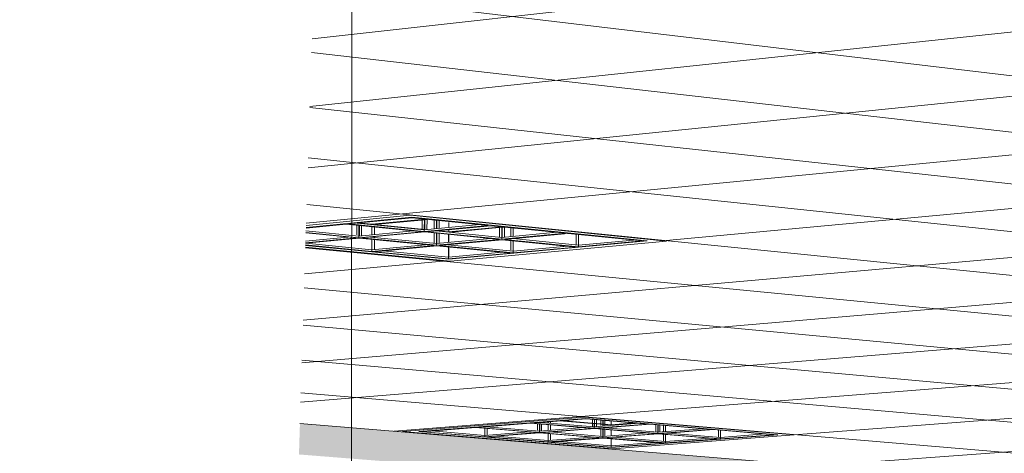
# Model space of a CAD drawing. Header units: metres. Extents: x -32 to 90, y -28 to 32.
# Tile 74 of 148: x 90.06203 to 90.06464, y 1.7797 to 1.78085. Entities that reach past the tile are written whole.
import ezdxf

# ---------------------------------------------------------------- set-up
doc = ezdxf.new("R2010")
doc.units = ezdxf.units.M
for name, color, linetype, lineweight in [('A-CLNG', 13, 'Continuous', 18), ('A-CLNG-PATT', 13, 'Continuous', 35), ('A-WALL', 113, 'Continuous', 18), ('E-LITE-EQPM', 33, 'Continuous', 18)]:
    doc.layers.add(name, color=color, linetype=linetype, lineweight=lineweight)

# ---------------------------------------------------------------- blocks, each defined once
blk = doc.blocks.new('FP_67-3-RESTAURANTE- ÁREA DE REFEIÇÃO AMPLIADA')
at = {"layer": 'A-CLNG-PATT', "lineweight": 18}
for p, q in [((3.310618, 1.7807985), (3.3160163, 1.781404)), ((3.3106124, 1.7806199), (3.3167886, 1.7812778)), ((3.3106074, 1.7804584), (3.3175154, 1.7811591)), ((3.3106027, 1.7803117), (3.3173167, 1.7809616)), ((3.3180247, 1.7800395), (3.3106219, 1.7809207)), ((3.3115437, 1.7802654), (3.3180199, 1.7808649)), ((3.3180254, 1.779919), (3.3106169, 1.7807628)), ((3.3105947, 1.7800553), (3.3180208, 1.780714)), ((3.318026, 1.7798085), (3.3106124, 1.7806178)), ((3.3105912, 1.7799425), (3.3180216, 1.7805752)), ((3.3180266, 1.7797068), (3.3106082, 1.7804844)), ((3.3105879, 1.7798385), (3.3180223, 1.7804471)), ((3.3170898, 1.7797073), (3.3106043, 1.7803611)), ((3.3108351, 1.779762), (3.318023, 1.7803285)), ((3.3180276, 1.7795258), (3.3106007, 1.780247)), ((3.3105985, 1.7801779), (3.3109727, 1.7802125)), ((3.3180281, 1.779445), (3.3105974, 1.7801409)), ((3.3119518, 1.7796704), (3.3180242, 1.7801159)), ((3.3180285, 1.7793698), (3.3105943, 1.780042)), ((3.3178301, 1.7793169), (3.3105914, 1.7799498)), ((3.3118916, 1.7797524), (3.3140335, 1.7799152)), ((3.3173491, 1.7792914), (3.3105887, 1.7798634)), ((3.3114038, 1.7797154), (3.3114113, 1.7797159))]:
    blk.add_line(p, q, dxfattribs=at)

msp = doc.modelspace()

# ---------------------------------------------------------------- hatches: boundary and pattern name
at = {"layer": 'A-CLNG-PATT'}
h = msp.add_hatch(color=256, dxfattribs=at)
h.paths.add_polyline_path([(90.0762221, 1.7791209), (90.0762152, 1.7792668), (90.076169, 1.7792688), (90.0761683, 1.7792696), (90.076177, 1.7792713), (90.0762167, 1.7792737), (90.0762161, 1.7792897), (90.0760226, 1.7792809), (90.0760282, 1.7791588), (90.0760849, 1.779156), (90.076085, 1.7791536), (90.0760274, 1.7791448), (90.0760294, 1.7791229), (90.0762141, 1.779121)], flags=0)
h.paths.add_polyline_path([(90.076026, 1.7791229), (90.0760232, 1.7791448), (90.0759953, 1.7791448), (90.0759973, 1.7791232), (90.0760259, 1.7791229)], flags=0)
h.paths.add_polyline_path([(90.0759939, 1.7791232), (90.0759916, 1.7791453), (90.0759636, 1.7791448), (90.0759657, 1.7791235), (90.0759938, 1.7791232)], flags=0)
h.paths.add_polyline_path([(90.0759622, 1.7791235), (90.07596, 1.7791457), (90.0759439, 1.7791448), (90.0759407, 1.7791237), (90.0759621, 1.7791235)], flags=0)
h.paths.add_polyline_path([(90.075936, 1.7791238), (90.0759399, 1.779146), (90.0758894, 1.7791471), (90.0758893, 1.7791511), (90.0759445, 1.7791599), (90.0759587, 1.7792257), (90.0759556, 1.7792779), (90.0753749, 1.7792516), (90.0753799, 1.7791294), (90.0759332, 1.7791238)], flags=0)
h.paths.add_polyline_path([(90.0753766, 1.7791294), (90.0753714, 1.7792515), (90.0753404, 1.7792501), (90.0753453, 1.7791297), (90.0753765, 1.7791294)], flags=0)
h.paths.add_polyline_path([(90.075342, 1.7791298), (90.0753369, 1.7792499), (90.075309, 1.7792487), (90.0753138, 1.7791301), (90.0753419, 1.7791298)], flags=0)
h.paths.add_polyline_path([(90.0753105, 1.7791301), (90.0753055, 1.7792485), (90.0752922, 1.7792458), (90.0752695, 1.7791494), (90.075268, 1.7791305), (90.0753104, 1.7791301)], flags=0)
h.paths.add_polyline_path([(90.0752626, 1.7791306), (90.0752809, 1.7792134), (90.0752881, 1.7792477), (90.0742851, 1.7792026), (90.0738276, 1.7792487), (90.0738313, 1.7791752), (90.0738717, 1.7791812), (90.0740043, 1.7791783), (90.0740033, 1.7791747), (90.0739431, 1.779166), (90.0738296, 1.7791659), (90.0738309, 1.779145), (90.075261, 1.7791306)], flags=0)
h.paths.add_polyline_path([(90.0738277, 1.779145), (90.0738258, 1.7791676), (90.0738143, 1.7791685), (90.0738147, 1.7791724), (90.073827, 1.7791764), (90.0738239, 1.7792491), (90.0737868, 1.7792529), (90.0737901, 1.7791454), (90.0738275, 1.779145)], flags=0)
h.paths.add_polyline_path([(90.0737869, 1.7791454), (90.0737831, 1.7792532), (90.073756, 1.779256), (90.0737594, 1.7791457), (90.0737867, 1.7791454)], flags=0)
h.paths.add_polyline_path([(90.0737562, 1.7791457), (90.0737524, 1.7792563), (90.073693, 1.779262), (90.0736828, 1.7791937), (90.0736814, 1.7791465), (90.0737561, 1.7791457)], flags=0)
h.paths.add_polyline_path([(90.073676, 1.7791466), (90.0736763, 1.7791623), (90.0736795, 1.7791959), (90.0736873, 1.7792629), (90.0733454, 1.7792974), (90.0733485, 1.7791498), (90.0736759, 1.7791466)], flags=0)
h.paths.add_polyline_path([(90.0760216, 1.7791504), (90.076025, 1.7791526), (90.0760235, 1.7791532), (90.0760224, 1.779151), (90.0760217, 1.7791505)], flags=0)
h.paths.add_polyline_path([(90.0759576, 1.7791508), (90.0759563, 1.779152), (90.0759553, 1.7791508)], flags=0)
h.paths.add_polyline_path([(90.0760271, 1.7791512), (90.0760302, 1.7791537), (90.0760271, 1.7791517), (90.0760271, 1.7791514)], flags=0)
h.paths.add_polyline_path([(90.0759423, 1.7791512), (90.0759408, 1.7791526), (90.0759415, 1.7791514)], flags=0)
h.paths.add_polyline_path([(90.0749931, 1.7791553), (90.0748575, 1.7791576), (90.0748574, 1.7791616), (90.0749257, 1.7791704), (90.0750503, 1.7791667), (90.0750492, 1.779164), (90.0749966, 1.7791559)], flags=0)
h.paths.add_polyline_path([(90.0760248, 1.7791589), (90.0760192, 1.7792808), (90.0759906, 1.7792795), (90.0759961, 1.7791593), (90.0760247, 1.7791589)], flags=0)
h.paths.add_polyline_path([(90.0759926, 1.7791593), (90.0759872, 1.7792793), (90.0759755, 1.7792777), (90.0759614, 1.7792085), (90.0759645, 1.7791597), (90.0759926, 1.7791593)], flags=0)
h.paths.add_polyline_path([(90.0759475, 1.7791595), (90.075961, 1.7791599), (90.0759581, 1.7792032), (90.0759476, 1.7791599)], flags=0)
h.paths.add_polyline_path([(90.0749255, 1.7791613), (90.0749244, 1.7791625), (90.0749193, 1.7791614)], flags=0)
h.paths.add_polyline_path([(90.0739382, 1.7791717), (90.0739526, 1.7791749), (90.0739462, 1.7791744), (90.0739462, 1.7791744), (90.0739382, 1.7791717)], flags=0)
h.paths.add_polyline_path([(90.0738735, 1.7791721), (90.0738719, 1.7791736), (90.0738719, 1.7791721)], flags=0)
h.paths.add_polyline_path([(90.0687592, 1.7792012), (90.0702179, 1.7792768), (90.0702158, 1.7793274), (90.0690687, 1.7792664), (90.062775, 1.7797824), (90.0627724, 1.7797007), (90.0682171, 1.7792687), (90.0681843, 1.7792664), (90.0680632, 1.7792086), (90.0686687, 1.7792022)], flags=0)
h.paths.add_polyline_path([(90.0742928, 1.7792027), (90.0742928, 1.7792027), (90.0746553, 1.7792157)], flags=0)
h.paths.add_polyline_path([(90.0759608, 1.7792271), (90.0759728, 1.7792787), (90.0759591, 1.7792781), (90.0759605, 1.7792345)], flags=0)
h.paths.add_polyline_path([(90.0676226, 1.7841767), (90.0676291, 1.7841745), (90.0676592, 1.784164), (90.0676152, 1.7841555), (90.0676218, 1.7841745)], flags=0)
h.paths.add_polyline_path([(90.0670461, 1.7820176), (90.0670217, 1.782024), (90.0670499, 1.7820277), (90.0670465, 1.7820187)], flags=0)
h.paths.add_polyline_path([(90.0738675, 1.7807944), (90.0738561, 1.7807979), (90.0738811, 1.7808), (90.0738689, 1.780795)], flags=0)
h.paths.add_polyline_path([(90.0806436, 1.7807081), (90.0806545, 1.7807052), (90.0806375, 1.7807061), (90.0806434, 1.780708)], flags=0)
h.paths.add_polyline_path([(90.0784705, 1.7797032), (90.0796536, 1.7797645), (90.079651, 1.7798138), (90.0796012, 1.779813), (90.0795392, 1.7798257), (90.0795389, 1.7798303), (90.0796497, 1.779837), (90.0796394, 1.7800317), (90.079549, 1.7800497), (90.0811108, 1.78014), (90.0814357, 1.780065), (90.0944181, 1.7807934), (90.0944041, 1.7809086), (90.0930034, 1.7808276), (90.0930354, 1.7808263), (90.0929389, 1.7808208), (90.0929093, 1.7809789), (90.0930028, 1.7808276), (90.091475, 1.7898605), (90.0861505, 1.7898605), (90.091501, 1.7808153), (90.0836317, 1.7803506), (90.0529891, 1.7898605), (90.0492314, 1.7898605), (90.0487053, 1.7845891), (90.0579768, 1.7830747), (90.0580085, 1.7836382), (90.0530206, 1.7845326), (90.0589096, 1.7864978), (90.0676226, 1.7841767), (90.0628847, 1.7832761), (90.0628533, 1.7822781), (90.0702076, 1.7810769), (90.0702041, 1.7814513), (90.0670461, 1.7820176), (90.0728379, 1.7827874), (90.0763095, 1.7818626), (90.0732972, 1.7815548), (90.0733183, 1.7805688), (90.0761872, 1.7801002), (90.0761767, 1.780396), (90.0761138, 1.7803916), (90.0738746, 1.780795), (90.078787, 1.7812026), (90.0806434, 1.780708), (90.0784306, 1.7805535), (90.0784695, 1.7797236)], flags=0)
h.paths.add_polyline_path([(90.0796104, 1.7798228), (90.0796083, 1.7798255), (90.0796084, 1.7798235), (90.0796104, 1.7798228)], flags=0)
h.paths.add_polyline_path([(90.0790449, 1.7799146), (90.0789694, 1.7799284), (90.0789691, 1.7799347), (90.0791778, 1.7799443), (90.0792441, 1.7799319), (90.0792444, 1.7799257), (90.0790526, 1.779915)], flags=0)
h.paths.add_polyline_path([(90.0790444, 1.7799267), (90.0790421, 1.7799296), (90.0790416, 1.7799276), (90.0790444, 1.7799267)], flags=0)
h.paths.add_polyline_path([(90.0791676, 1.7799296), (90.0791726, 1.7799326), (90.0791674, 1.7799321), (90.0791675, 1.7799298)], flags=0)
h.paths.add_polyline_path([(90.0578091, 1.7800944), (90.0578144, 1.7801891), (90.0483437, 1.7809655), (90.0483318, 1.7808462), (90.0577906, 1.7800959)], flags=0)
h.paths.add_polyline_path([(90.081795, 1.7800995), (90.0817295, 1.7801152), (90.081729, 1.7801219), (90.0819568, 1.7801345), (90.0820203, 1.7801188), (90.0820207, 1.7801121), (90.081805, 1.7801)], flags=0)
h.paths.add_polyline_path([(90.0818044, 1.780113), (90.0818022, 1.780115), (90.081803, 1.7801137), (90.0818043, 1.7801131)], flags=0)
h.paths.add_polyline_path([(90.0819464, 1.780118), (90.0819463, 1.7801207), (90.0819463, 1.7801184), (90.0819463, 1.7801181)], flags=0)
h.paths.add_polyline_path([(90.0830324, 1.780169), (90.0829722, 1.7801871), (90.0829719, 1.7801925), (90.0832099, 1.780206), (90.0832689, 1.7801892), (90.0832694, 1.7801824), (90.0830435, 1.7801697)], flags=0)
h.paths.add_polyline_path([(90.0830466, 1.7801832), (90.0830443, 1.7801847), (90.0830463, 1.7801834), (90.0830466, 1.7801832)], flags=0)
h.paths.add_polyline_path([(90.0831943, 1.7801884), (90.0831958, 1.7801911), (90.0831942, 1.7801901), (90.0831943, 1.7801885)], flags=0)
h.paths.add_polyline_path([(90.0843319, 1.7802421), (90.0842778, 1.780261), (90.0842774, 1.7802666), (90.0845276, 1.7802808), (90.0845804, 1.7802631), (90.0845809, 1.7802561), (90.0843442, 1.7802428)], flags=0)
h.paths.add_polyline_path([(90.0845052, 1.7802624), (90.0845073, 1.7802658), (90.084505, 1.7802641), (90.0845052, 1.7802625)], flags=0)
h.paths.add_polyline_path([(90.0793279, 1.7802769), (90.0792436, 1.7802968), (90.0792433, 1.7803019), (90.0794724, 1.7803164), (90.0795557, 1.7802984), (90.079556, 1.7802913), (90.0793369, 1.7802775)], flags=0)
h.paths.add_polyline_path([(90.0793284, 1.7802921), (90.0793281, 1.780295), (90.0793249, 1.7802933), (90.0793284, 1.7802921)], flags=0)
h.paths.add_polyline_path([(90.0856983, 1.780319), (90.0856509, 1.7803388), (90.0856505, 1.7803445), (90.0859138, 1.7803594), (90.0859598, 1.7803391), (90.0859603, 1.7803337), (90.0857118, 1.7803197)], flags=0)
h.paths.add_polyline_path([(90.0858839, 1.7803402), (90.0858877, 1.7803437), (90.0858836, 1.7803433), (90.0858838, 1.7803403)], flags=0)
h.paths.add_polyline_path([(90.0761229, 1.780389), (90.0761138, 1.7803916), (90.0761298, 1.7803894)], flags=0)
h.paths.add_polyline_path([(90.08117, 1.7803926), (90.0810937, 1.780414), (90.0810934, 1.7804192), (90.0813406, 1.7804349), (90.0814157, 1.780414), (90.081416, 1.7804081), (90.0811807, 1.7803933)], flags=0)
h.paths.add_polyline_path([(90.0871368, 1.7803999), (90.087097, 1.7804207), (90.0870965, 1.7804266), (90.0873746, 1.780442), (90.0874122, 1.7804228), (90.0874129, 1.7804154), (90.0871516, 1.7804007)], flags=0)
h.paths.add_polyline_path([(90.0811779, 1.7804088), (90.0811757, 1.7804119), (90.0811758, 1.7804098), (90.0811779, 1.7804088)], flags=0)
h.paths.add_polyline_path([(90.0886533, 1.7804851), (90.088622, 1.7805071), (90.0886214, 1.7805131), (90.0889143, 1.7805297), (90.0889438, 1.7805091), (90.0889446, 1.7805015), (90.0886696, 1.7804861)], flags=0)
h.paths.add_polyline_path([(90.0902544, 1.7805752), (90.0902324, 1.7805995), (90.0902319, 1.7806045), (90.0905415, 1.780622), (90.0905613, 1.7806003), (90.0905622, 1.7805925), (90.0902723, 1.7805762)], flags=0)
h.paths.add_polyline_path([(90.0919473, 1.7806704), (90.091936, 1.7806949), (90.0919353, 1.7807012), (90.0922637, 1.7807182), (90.092273, 1.7806887), (90.091967, 1.7806715)], flags=0)
h.paths.add_polyline_path([(90.0920066, 1.7806875), (90.0920046, 1.780691), (90.0920028, 1.780689), (90.0920066, 1.7806875)], flags=0)
h.paths.add_polyline_path([(90.0922038, 1.7806987), (90.092206, 1.7807009), (90.0922036, 1.7807004), (90.0922037, 1.7806992)], flags=0)
h.paths.add_polyline_path([(90.0937401, 1.7807712), (90.0937395, 1.780792), (90.0937413, 1.7808037), (90.0940877, 1.7808228), (90.0940876, 1.7808068), (90.0940854, 1.7807906), (90.0937438, 1.7807714)], flags=0)
h.paths.add_polyline_path([(90.0938083, 1.7807893), (90.0938061, 1.7807918), (90.0938049, 1.7807909), (90.0938082, 1.7807893)], flags=0)
h.paths.add_polyline_path([(90.0940173, 1.7808011), (90.0940193, 1.7808042), (90.094017, 1.7808039), (90.0940172, 1.7808018)], flags=0)
h.paths.add_polyline_path([(90.078787, 1.7812026), (90.0787358, 1.7812033), (90.0787729, 1.7812064)], flags=0)
h.paths.add_polyline_path([(90.0748652, 1.7812214), (90.0747199, 1.7812522), (90.0747197, 1.7812615), (90.074993, 1.7812867), (90.075137, 1.7812555), (90.0751373, 1.7812462), (90.0748688, 1.7812218)], flags=0)
h.paths.add_polyline_path([(90.0748347, 1.7812488), (90.0748326, 1.7812522), (90.0748332, 1.7812507), (90.0748347, 1.7812488)], flags=0)
h.paths.add_polyline_path([(90.0737543, 1.7812822), (90.0737543, 1.7812822), (90.0742408, 1.7812822)], flags=0)
h.paths.add_polyline_path([(90.0770854, 1.7814232), (90.0769508, 1.7814572), (90.0769504, 1.7814669), (90.0772525, 1.7814947), (90.0773856, 1.7814603), (90.077386, 1.7814505), (90.0770958, 1.7814241)], flags=0)
h.paths.add_polyline_path([(90.0762871, 1.7818532), (90.0763097, 1.7818626), (90.0763231, 1.7818568), (90.0762875, 1.7818532)], flags=0)
h.paths.add_polyline_path([(90.0649699, 1.7824747), (90.064677, 1.7825281), (90.0646773, 1.7825403), (90.0649563, 1.782584), (90.0652476, 1.7825298), (90.0652474, 1.7825176), (90.0650085, 1.7824807)], flags=0)
h.paths.add_polyline_path([(90.0728379, 1.7827874), (90.0727766, 1.7827904), (90.0728042, 1.782794)], flags=0)
h.paths.add_polyline_path([(90.0672662, 1.7828298), (90.0669783, 1.7828907), (90.0669784, 1.7829037), (90.0672992, 1.7829532), (90.067583, 1.7828917), (90.0675829, 1.7828787), (90.067268, 1.78283)], flags=0)
h.paths.add_polyline_path([(90.0698977, 1.7832366), (90.0696194, 1.7833069), (90.0696194, 1.7833208), (90.0699859, 1.7833787), (90.0702223, 1.7833184), (90.0702223, 1.7833174), (90.0702625, 1.783307), (90.070262, 1.783293), (90.0699032, 1.7832375)], flags=0)

# ---------------------------------------------------------------- linework, layer by layer
at = {"layer": 'A-CLNG', "lineweight": 9}
for p, q in [((90.0627914, 1.7803061), (90.0630658, 1.7803326)), ((90.0630658, 1.7803326), (90.0637434, 1.7802643)), ((90.0637434, 1.7802643), (90.0631724, 1.7802115)), ((90.0631724, 1.7802115), (90.0627896, 1.7802487)), ((90.0630457, 1.7797614), (90.0635266, 1.7797993)), ((90.0635266, 1.7797993), (90.0640804, 1.7797524)), ((90.0690687, 1.7792664), (90.062775, 1.7797824)), ((90.0636002, 1.7797159), (90.0630457, 1.7797614)), ((90.0640804, 1.7797524), (90.0636002, 1.7797159))]:
    msp.add_line(p, q, dxfattribs=at)
at = {"layer": 'A-WALL', "lineweight": 9}
msp.add_line((90.0629174, 1.7849564), (90.0629042, 1.7742333), dxfattribs=at)
at = {"layer": 'E-LITE-EQPM', "lineweight": 9}
for p, q in [((90.0630704, 1.7803273), (90.0627912, 1.7803004)), ((90.0627912, 1.7803004), (90.0630704, 1.7803273)), ((90.0627912, 1.7803004), (90.0630704, 1.7803273)), ((90.0630658, 1.7803326), (90.0627914, 1.7803061)), ((90.0629031, 1.7803098), (90.0630716, 1.780326)), ((90.062938, 1.7803142), (90.0629379, 1.7803113)), ((90.0629652, 1.7803089), (90.0630963, 1.7803215)), ((90.0630963, 1.7803201), (90.0629722, 1.7803082)), ((90.0637434, 1.7802643), (90.0630658, 1.7803326)), ((90.0636916, 1.7802648), (90.0630704, 1.7803273)), ((90.0630704, 1.7803273), (90.0636916, 1.7802648)), ((90.0630704, 1.7803273), (90.0636916, 1.7802648)), ((90.0630716, 1.780326), (90.0632719, 1.7803059)), ((90.0630963, 1.7803215), (90.0631095, 1.7803228)), ((90.0631094, 1.7803214), (90.0630963, 1.7803201)), ((90.0630975, 1.7803238), (90.0630975, 1.780295)), ((90.0631035, 1.7803232), (90.0631034, 1.7802944)), ((90.0631046, 1.780295), (90.0631046, 1.7803231)), ((90.0631176, 1.7803222), (90.0631094, 1.7803214)), ((90.0631105, 1.7802951), (90.0631106, 1.7803225)), ((90.0631298, 1.7803209), (90.0631298, 1.7802976)), ((90.0631357, 1.7803203), (90.0631357, 1.7802981)), ((90.0631368, 1.7802983), (90.0631368, 1.7803202)), ((90.0631427, 1.7803196), (90.0631427, 1.7802988)), ((90.0627908, 1.7802917), (90.0629308, 1.7802779)), ((90.0629308, 1.7802779), (90.0627908, 1.7802917)), ((90.0627912, 1.780299), (90.0628971, 1.7803092)), ((90.0628971, 1.7803092), (90.0630974, 1.7802893)), ((90.0631034, 1.7802898), (90.0629031, 1.7803098)), ((90.062924, 1.780313), (90.062937, 1.7803117)), ((90.0629249, 1.780307), (90.0629249, 1.7802806)), ((90.0629261, 1.7803121), (90.0631034, 1.7802944)), ((90.0631034, 1.7802944), (90.0629261, 1.7803121)), ((90.0629308, 1.7803064), (90.0629308, 1.7802779)), ((90.0629308, 1.7802779), (90.0630743, 1.7802916)), ((90.0630743, 1.7802916), (90.0629308, 1.7802779)), ((90.0630974, 1.7802893), (90.0629308, 1.7802734)), ((90.062932, 1.7802786), (90.062932, 1.7803063)), ((90.062937, 1.7803117), (90.062965, 1.7803089)), ((90.0629379, 1.7803057), (90.0629379, 1.7802786)), ((90.0629379, 1.7802727), (90.0631046, 1.7802886)), ((90.062965, 1.7803036), (90.0629649, 1.7802819)), ((90.062972, 1.7803082), (90.0630956, 1.7802959)), ((90.062972, 1.7803025), (90.062972, 1.7802825)), ((90.0630956, 1.7802959), (90.0631015, 1.7802953)), ((90.0631034, 1.7802944), (90.0632488, 1.7803083)), ((90.0632488, 1.7803083), (90.0631034, 1.7802944)), ((90.0632719, 1.7803059), (90.0631034, 1.7802898)), ((90.0631034, 1.7802944), (90.0631034, 1.7802898)), ((90.0631046, 1.7802886), (90.0633022, 1.7802689)), ((90.0631105, 1.7802891), (90.063279, 1.7803052)), ((90.0633082, 1.7802695), (90.0631105, 1.7802891)), ((90.0631315, 1.7802923), (90.0631418, 1.7802913)), ((90.0631336, 1.7802914), (90.0633082, 1.780274)), ((90.0633082, 1.780274), (90.0631336, 1.7802914)), ((90.0631418, 1.7802913), (90.0631671, 1.7802887)), ((90.0631673, 1.7802887), (90.0633012, 1.7803015)), ((90.0631682, 1.7803133), (90.0631682, 1.7803019)), ((90.0631682, 1.7802959), (90.0631682, 1.7802889)), ((90.0633011, 1.7803001), (90.0631743, 1.7802881)), ((90.063279, 1.7803052), (90.0634766, 1.7802853)), ((90.0633142, 1.7803013), (90.0633011, 1.7803001)), ((90.0633012, 1.7803015), (90.0633127, 1.7803025)), ((90.0633023, 1.7803033), (90.0633022, 1.7802746)), ((90.0633082, 1.7803027), (90.0633082, 1.780274)), ((90.0633082, 1.780274), (90.0634535, 1.7802877)), ((90.0634535, 1.7802877), (90.0633082, 1.780274)), ((90.0633092, 1.7802741), (90.0633093, 1.7803026)), ((90.0633196, 1.7803019), (90.0633142, 1.7803013)), ((90.0633152, 1.7802747), (90.0633153, 1.780302)), ((90.0633319, 1.7803007), (90.0633319, 1.7802769)), ((90.0633378, 1.7803001), (90.0633378, 1.7802774)), ((90.0627899, 1.7802586), (90.062932, 1.7802722)), ((90.06279, 1.7802645), (90.0629017, 1.7802752)), ((90.0629017, 1.7802752), (90.06279, 1.7802645)), ((90.0629249, 1.7802729), (90.06279, 1.78026)), ((90.0629308, 1.7802734), (90.0627908, 1.7802872)), ((90.0627908, 1.780286), (90.0629249, 1.7802729)), ((90.0629308, 1.7802779), (90.0629308, 1.7802734)), ((90.062932, 1.7802722), (90.0631297, 1.7802527)), ((90.0631356, 1.7802533), (90.0629379, 1.7802727)), ((90.0629609, 1.780275), (90.0631356, 1.7802578)), ((90.0631356, 1.7802578), (90.0629609, 1.780275)), ((90.0629649, 1.7802693), (90.0629649, 1.7802417)), ((90.062972, 1.7802766), (90.0629719, 1.7802742)), ((90.0629719, 1.7802686), (90.0629719, 1.7802424)), ((90.0631297, 1.7802866), (90.0631297, 1.7802584)), ((90.0631357, 1.780286), (90.0631356, 1.7802578)), ((90.0631356, 1.7802578), (90.0632791, 1.7802713)), ((90.0632791, 1.7802713), (90.0631356, 1.7802578)), ((90.0633022, 1.7802689), (90.0631356, 1.7802533)), ((90.0631367, 1.7802579), (90.0631368, 1.7802859)), ((90.0631427, 1.7802853), (90.0631426, 1.7802584)), ((90.0631426, 1.7802526), (90.0633092, 1.7802682)), ((90.0631671, 1.7802834), (90.0631671, 1.7802614)), ((90.0631681, 1.7802163), (90.0636916, 1.7802648)), ((90.0636916, 1.7802648), (90.0631681, 1.7802163)), ((90.0636916, 1.7802648), (90.0631681, 1.7802163)), ((90.0631682, 1.7802833), (90.0631682, 1.7802615)), ((90.0631682, 1.7802833), (90.0631682, 1.7802615)), ((90.0631724, 1.7802115), (90.0637434, 1.7802643)), ((90.0634766, 1.7802853), (90.0633082, 1.7802695)), ((90.0633082, 1.780274), (90.0633082, 1.7802695)), ((90.0633092, 1.7802682), (90.0635043, 1.7802488)), ((90.0633152, 1.7802688), (90.0634836, 1.7802846)), ((90.0635103, 1.7802494), (90.0633152, 1.7802688)), ((90.0633319, 1.7802663), (90.0633318, 1.7802405)), ((90.0633378, 1.7802657), (90.0633377, 1.7802378)), ((90.0633382, 1.780271), (90.0635103, 1.7802539)), ((90.0635103, 1.7802539), (90.0633382, 1.780271)), ((90.0634836, 1.7802846), (90.0636786, 1.780265)), ((90.0635043, 1.780283), (90.0635043, 1.7802545)), ((90.0635103, 1.7802824), (90.0635103, 1.7802539)), ((90.0635103, 1.7802539), (90.0636555, 1.7802673)), ((90.0636555, 1.7802673), (90.0635103, 1.7802539)), ((90.0636786, 1.780265), (90.0635103, 1.7802494)), ((90.0627896, 1.7802487), (90.0631724, 1.7802115)), ((90.0629649, 1.7802372), (90.0627898, 1.7802543)), ((90.0627898, 1.7802531), (90.0631681, 1.7802163)), ((90.0631681, 1.7802163), (90.0627898, 1.7802531)), ((90.0631681, 1.7802163), (90.0627898, 1.7802531)), ((90.0627902, 1.7802587), (90.0629649, 1.7802417)), ((90.0629649, 1.7802417), (90.0627902, 1.7802587)), ((90.0629649, 1.7802417), (90.0631066, 1.780255)), ((90.0631066, 1.780255), (90.0629649, 1.7802417)), ((90.0631297, 1.7802527), (90.0629649, 1.7802372)), ((90.0629649, 1.7802417), (90.0629649, 1.7802372)), ((90.0629719, 1.7802365), (90.0631367, 1.780252)), ((90.0631671, 1.7802175), (90.0629719, 1.7802365)), ((90.0629949, 1.7802388), (90.0631671, 1.780222)), ((90.0631671, 1.780222), (90.0629949, 1.7802388)), ((90.0631356, 1.7802578), (90.0631356, 1.7802533)), ((90.0631367, 1.780252), (90.0633318, 1.7802328)), ((90.0633377, 1.7802334), (90.0631426, 1.7802526)), ((90.0631657, 1.7802548), (90.0633377, 1.7802378)), ((90.0633377, 1.7802378), (90.0631657, 1.7802548)), ((90.0631671, 1.7802495), (90.0631671, 1.780222)), ((90.0631682, 1.7802495), (90.0631681, 1.7802221)), ((90.0631682, 1.7802495), (90.0631681, 1.7802221)), ((90.0633377, 1.7802378), (90.0634812, 1.7802512)), ((90.0634812, 1.7802512), (90.0633377, 1.7802378)), ((90.0635043, 1.7802488), (90.0633377, 1.7802334)), ((90.0633377, 1.7802378), (90.0633377, 1.7802334)), ((90.0635103, 1.7802539), (90.0635103, 1.7802494)), ((90.0631671, 1.780222), (90.0633087, 1.7802351)), ((90.0633087, 1.7802351), (90.0631671, 1.780222)), ((90.0633318, 1.7802328), (90.0631671, 1.7802175)), ((90.0631671, 1.780222), (90.0631671, 1.7802175)), ((90.0635266, 1.7797993), (90.0630457, 1.7797614)), ((90.0635297, 1.7797957), (90.063089, 1.779761)), ((90.063089, 1.779761), (90.0635297, 1.7797957)), ((90.063089, 1.779761), (90.0635297, 1.7797957)), ((90.063389, 1.7797837), (90.0635305, 1.7797948)), ((90.0640804, 1.7797524), (90.0635266, 1.7797993)), ((90.0640374, 1.7797528), (90.0635297, 1.7797957)), ((90.0635297, 1.7797957), (90.0640374, 1.7797528)), ((90.0635297, 1.7797957), (90.0640374, 1.7797528)), ((90.0635305, 1.7797948), (90.0636939, 1.779781)), ((90.0635474, 1.7797936), (90.0635474, 1.7797742)), ((90.0630998, 1.7797609), (90.0632388, 1.7797719)), ((90.0632388, 1.7797719), (90.0634022, 1.7797583)), ((90.0632438, 1.7797722), (90.063384, 1.7797833)), ((90.0634072, 1.7797587), (90.0632438, 1.7797722)), ((90.0632633, 1.77977), (90.0632633, 1.7797512)), ((90.0632668, 1.7797741), (90.0634072, 1.7797625)), ((90.0634072, 1.7797625), (90.0632668, 1.7797741)), ((90.0632691, 1.7797695), (90.0632691, 1.7797517)), ((90.063384, 1.7797833), (90.0635474, 1.7797696)), ((90.0635524, 1.77977), (90.063389, 1.7797837)), ((90.0634023, 1.779782), (90.0634022, 1.7797646)), ((90.0634073, 1.7797816), (90.0634072, 1.7797625)), ((90.0634072, 1.7797625), (90.0635242, 1.7797716)), ((90.0635242, 1.7797716), (90.0634072, 1.7797625)), ((90.0635474, 1.7797696), (90.0634072, 1.7797587)), ((90.0634081, 1.7797629), (90.0634081, 1.7797815)), ((90.0634121, 1.7797855), (90.0635524, 1.7797738)), ((90.0635524, 1.7797738), (90.0634121, 1.7797855)), ((90.0634131, 1.7797812), (90.063413, 1.7797629)), ((90.063413, 1.7797582), (90.0635532, 1.7797691)), ((90.0634309, 1.779788), (90.0634309, 1.7797844)), ((90.0634309, 1.77978), (90.0634309, 1.7797646)), ((90.0634366, 1.7797885), (90.0634366, 1.7797839)), ((90.0634366, 1.7797795), (90.0634366, 1.7797651)), ((90.0635462, 1.7797828), (90.0634602, 1.77979)), ((90.0634651, 1.7797904), (90.0635462, 1.7797836)), ((90.0635462, 1.7797836), (90.063557, 1.7797827)), ((90.063557, 1.7797819), (90.0635462, 1.7797828)), ((90.0635525, 1.7797931), (90.0635524, 1.7797738)), ((90.0635524, 1.7797738), (90.0636707, 1.779783)), ((90.0636707, 1.779783), (90.0635524, 1.7797738)), ((90.0636939, 1.779781), (90.0635524, 1.77977)), ((90.0635524, 1.7797738), (90.0635524, 1.77977)), ((90.0635532, 1.7797742), (90.0635532, 1.7797931)), ((90.0635532, 1.7797691), (90.0637148, 1.7797556)), ((90.063557, 1.7797827), (90.0635692, 1.7797817)), ((90.0635691, 1.7797809), (90.063557, 1.7797819)), ((90.0635582, 1.7797695), (90.0636997, 1.7797805)), ((90.0637198, 1.779756), (90.0635582, 1.7797695)), ((90.0635583, 1.7797742), (90.0635583, 1.7797926)), ((90.0635798, 1.77978), (90.0635691, 1.7797809)), ((90.0635692, 1.7797817), (90.0635799, 1.7797808)), ((90.0635698, 1.7797906), (90.0635697, 1.7797768)), ((90.0635697, 1.779768), (90.0635697, 1.779749)), ((90.0635747, 1.7797906), (90.0635747, 1.7797759)), ((90.0635747, 1.7797676), (90.0635747, 1.7797485)), ((90.0635754, 1.7797486), (90.0635755, 1.7797675)), ((90.0635755, 1.7797759), (90.0635755, 1.7797906)), ((90.0635799, 1.7797808), (90.0635965, 1.7797794)), ((90.0635965, 1.7797786), (90.0635802, 1.7797799)), ((90.0635805, 1.7797906), (90.0635805, 1.7797763)), ((90.0635813, 1.7797713), (90.0637198, 1.7797597)), ((90.0637198, 1.7797597), (90.0635813, 1.7797713)), ((90.0635965, 1.7797794), (90.0636604, 1.7797843)), ((90.0635965, 1.7797732), (90.0635965, 1.7797705)), ((90.0635973, 1.7797898), (90.0635973, 1.7797791)), ((90.0635973, 1.7797732), (90.0635973, 1.7797704)), ((90.0635973, 1.7797732), (90.0635973, 1.7797704)), ((90.0636661, 1.7797839), (90.0635988, 1.7797786)), ((90.0636997, 1.7797805), (90.0638612, 1.7797669)), ((90.0637148, 1.7797792), (90.0637148, 1.7797602)), ((90.0637199, 1.7797791), (90.0637198, 1.7797597)), ((90.0637198, 1.7797597), (90.0638381, 1.7797688)), ((90.0638381, 1.7797688), (90.0637198, 1.7797597)), ((90.0637206, 1.7797598), (90.0637206, 1.7797788)), ((90.0637256, 1.7797602), (90.0637256, 1.7797786)), ((90.0637354, 1.779778), (90.0637353, 1.7797613)), ((90.0637403, 1.7797776), (90.0637403, 1.7797617)), ((90.0630457, 1.7797614), (90.0636002, 1.7797159)), ((90.063089, 1.779761), (90.0635972, 1.7797193)), ((90.0635972, 1.7797193), (90.063089, 1.779761)), ((90.0635972, 1.7797193), (90.063089, 1.779761)), ((90.0632633, 1.7797475), (90.0630998, 1.7797609)), ((90.0631229, 1.7797628), (90.0632633, 1.7797512)), ((90.0632633, 1.7797512), (90.0631229, 1.7797628)), ((90.0632633, 1.7797512), (90.0633791, 1.7797603)), ((90.0633791, 1.7797603), (90.0632633, 1.7797512)), ((90.0634022, 1.7797583), (90.0632633, 1.7797475)), ((90.0632633, 1.7797512), (90.0632633, 1.7797475)), ((90.0632691, 1.779747), (90.063408, 1.7797578)), ((90.0634308, 1.7797337), (90.0632691, 1.779747)), ((90.0632922, 1.7797489), (90.0634308, 1.7797375)), ((90.0634308, 1.7797375), (90.0632922, 1.7797489)), ((90.0634072, 1.7797625), (90.0634072, 1.7797587)), ((90.063408, 1.7797578), (90.0635697, 1.7797444)), ((90.0635747, 1.7797448), (90.063413, 1.7797582)), ((90.0634308, 1.7797561), (90.0634308, 1.7797375)), ((90.0634308, 1.7797375), (90.0635465, 1.7797464)), ((90.0635465, 1.7797464), (90.0634308, 1.7797375)), ((90.0635697, 1.7797444), (90.0634308, 1.7797337)), ((90.0634361, 1.7797601), (90.0635747, 1.7797485)), ((90.0635747, 1.7797485), (90.0634361, 1.7797601)), ((90.0634366, 1.7797557), (90.0634366, 1.7797379)), ((90.0634366, 1.7797333), (90.0635754, 1.779744)), ((90.0635747, 1.7797485), (90.0636917, 1.7797576)), ((90.0636917, 1.7797576), (90.0635747, 1.7797485)), ((90.0637148, 1.7797556), (90.0635747, 1.7797448)), ((90.0635747, 1.7797485), (90.0635747, 1.7797448)), ((90.0635754, 1.779744), (90.0637353, 1.7797307)), ((90.0635804, 1.7797672), (90.0635804, 1.779749)), ((90.0635804, 1.7797443), (90.0637206, 1.7797551)), ((90.0637403, 1.7797311), (90.0635804, 1.7797443)), ((90.0635965, 1.7797661), (90.0635965, 1.7797506)), ((90.0635965, 1.7797425), (90.0635965, 1.7797238)), ((90.0635972, 1.7797193), (90.0640374, 1.7797528)), ((90.0640374, 1.7797528), (90.0635972, 1.7797193)), ((90.0640374, 1.7797528), (90.0635972, 1.7797193)), ((90.0635973, 1.7797425), (90.0635972, 1.7797239)), ((90.0635973, 1.7797425), (90.0635972, 1.7797239)), ((90.0635973, 1.7797661), (90.0635973, 1.7797506)), ((90.0635973, 1.7797661), (90.0635973, 1.7797506)), ((90.0636002, 1.7797159), (90.0640804, 1.7797524)), ((90.0636035, 1.7797462), (90.0637403, 1.7797348)), ((90.0637403, 1.7797348), (90.0636035, 1.7797462)), ((90.0638612, 1.7797669), (90.0637198, 1.779756)), ((90.0637198, 1.7797597), (90.0637198, 1.779756)), ((90.0637206, 1.7797551), (90.0638804, 1.7797417)), ((90.0637256, 1.7797555), (90.063867, 1.7797664)), ((90.0638854, 1.7797421), (90.0637256, 1.7797555)), ((90.0637353, 1.7797541), (90.0637353, 1.7797352)), ((90.0637403, 1.7797537), (90.0637403, 1.7797348)), ((90.0637403, 1.7797348), (90.0638572, 1.7797437)), ((90.0638572, 1.7797437), (90.0637403, 1.7797348)), ((90.0638804, 1.7797417), (90.0637403, 1.7797311)), ((90.0637486, 1.7797573), (90.0638854, 1.7797459)), ((90.0638854, 1.7797459), (90.0637486, 1.7797573)), ((90.063867, 1.7797664), (90.0640267, 1.7797529)), ((90.0638804, 1.7797663), (90.0638804, 1.7797463)), ((90.0638854, 1.7797658), (90.0638854, 1.7797459)), ((90.0638854, 1.7797459), (90.0640036, 1.7797549)), ((90.0640036, 1.7797549), (90.0638854, 1.7797459)), ((90.0640267, 1.7797529), (90.0638854, 1.7797421)), ((90.0638854, 1.7797459), (90.0638854, 1.7797421)), ((90.0634308, 1.7797375), (90.0634308, 1.7797337)), ((90.0635965, 1.7797201), (90.0634366, 1.7797333)), ((90.0634596, 1.7797351), (90.0635965, 1.7797238)), ((90.0635965, 1.7797238), (90.0634596, 1.7797351)), ((90.0635965, 1.7797238), (90.0637122, 1.7797327)), ((90.0637122, 1.7797327), (90.0635965, 1.7797238)), ((90.0637353, 1.7797307), (90.0635965, 1.7797201)), ((90.0635965, 1.7797238), (90.0635965, 1.7797201)), ((90.0637403, 1.7797348), (90.0637403, 1.7797311))]:
    msp.add_line(p, q, dxfattribs=at)

# ---------------------------------------------------------------- block references
at = {"layer": 'A-CLNG'}
msp.add_blockref('FP_67-3-RESTAURANTE- ÁREA DE REFEIÇÃO AMPLIADA', (86.7521889, 0), dxfattribs=at)

doc.saveas('drawing.dxf')
